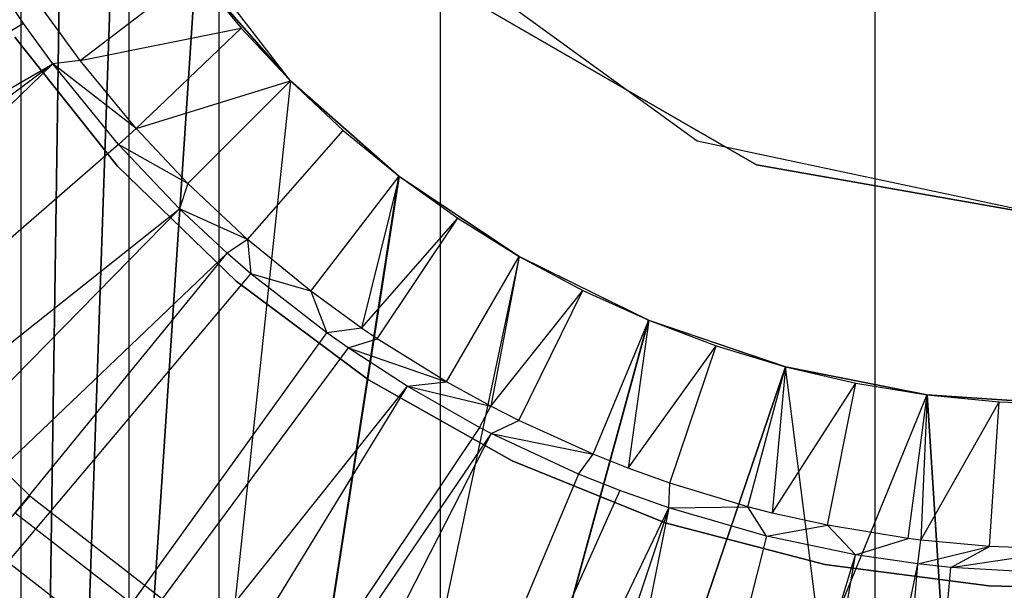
# Model space of a CAD drawing. Extents: x 0.1 to 20.1, y -10 to 10.
# Tile 43 of 127: x 9.814 to 10.082, y -0.351 to -0.195. Entities that reach past the tile are written whole.
import ezdxf

# ---------------------------------------------------------------- set-up
doc = ezdxf.new("R2010")
doc.units = 0
doc.header["$LTSCALE"] = 2.54
doc.layers.get('0').update_dxf_attribs({"linetype": 'CONTINUOUS'})

# ---------------------------------------------------------------- blocks, each defined once
blk = doc.blocks.new('DROPS_COLOR_E_STL')
at = {"color": 0}
for p, q in [((9.84395, 0, 47.83996), (9.84395, -0.4, 47.83996)), ((9.84395, 0, 47.83996), (9.84395, -0.4, 47.83996)), ((9.84395, 0, 31.29624), (9.84395, -0.4, 31.29624)), ((9.84395, 0, 31.29624), (9.84395, -0.4, 31.29624)), ((9.86843, 0, 33.10603), (9.86843, -0.8, 33.10603)), ((9.86843, 0, 33.10603), (9.86843, -0.8, 33.10603)), ((9.86843, 0, 46.03017), (9.86843, -0.8, 46.03017)), ((9.86843, 0, 46.03017), (9.86843, -0.8, 46.03017)), ((9.92857, 0, 47.56589), (9.92857, -0.4, 47.56589)), ((9.92857, 0, 47.56589), (9.92857, -0.4, 47.56589)), ((9.92857, 0, 31.57031), (9.92857, -0.4, 31.57031)), ((9.92857, 0, 31.57031), (9.92857, -0.4, 31.57031)), ((10.04663, 0, 47.30448), (10.04663, -0.4, 47.30448)), ((10.04663, 0, 47.30448), (10.04663, -0.4, 47.30448)), ((10.04663, 0, 31.83172), (10.04663, -0.4, 31.83172)), ((10.04663, 0, 31.83172), (10.04663, -0.4, 31.83172)), ((9.81464, -0.09258, 18.50249), (9.81464, -0.9, 18.50249)), ((9.81464, -0.09258, 18.50249), (9.81464, -0.9, 18.50249)), ((9.82589, -0.12192, 26.4829), (9.81464, -0.9, 26.48211)), ((9.82589, -0.12192, 26.4829), (9.81464, -0.9, 26.48211)), ((9.82596, -0.12208, 18.5017), (9.81464, -0.9, 18.50249)), ((9.82596, -0.12208, 18.5017), (9.81464, -0.9, 18.50249)), ((9.84019, -0.15, 26.48386), (9.81464, -0.9, 26.48211)), ((9.84019, -0.15, 26.48386), (9.81464, -0.9, 26.48211)), ((9.81464, -0.9, 18.50249), (9.84019, -0.15, 18.50075)), ((9.81464, -0.9, 18.50249), (9.84019, -0.15, 18.50075)), ((9.88787, -0.21213, 18.49793), (9.84019, -0.15, 26.48386)), ((9.88787, -0.21213, 18.49793), (9.84019, -0.15, 26.48386)), ((9.91421, -0.16728, 165.94962), (9.99832, -0.22839, 165.94962)), ((9.91421, -0.16728, 47.60336), (9.99832, -0.22839, 47.60336)), ((9.91421, -0.16728, 165.94962), (9.99832, -0.22839, 165.94962)), ((9.91421, -0.16728, 47.60336), (9.99832, -0.22839, 47.60336)), ((9.86194, -0.18256, 18.49939), (9.81464, -0.9, 18.50249)), ((9.86194, -0.18256, 18.49939), (9.81464, -0.9, 18.50249)), ((9.86209, -0.18275, 26.48522), (9.81464, -0.9, 26.48211)), ((9.86209, -0.18275, 26.48522), (9.81464, -0.9, 26.48211)), ((9.83074, -0.20661, 15.46723), (9.86199, -0.18263, 15.43964)), ((9.83074, -0.20661, 15.46723), (9.86199, -0.18263, 15.43964)), ((9.86194, -0.18256, 18.49939), (9.88787, -0.21213, 18.49793)), ((9.86194, -0.18256, 18.49939), (9.88787, -0.21213, 18.49793)), ((9.86199, -0.18263, 14.06615), (9.88787, -0.21213, 14.06615)), ((9.86199, -0.18263, 14.06615), (9.87445, -0.1978, 15.43964)), ((9.86199, -0.18263, 14.06615), (9.88787, -0.21213, 14.06615)), ((9.86199, -0.18263, 15.43964), (9.87445, -0.1978, 15.43964)), ((9.86199, -0.18263, 14.06615), (9.87445, -0.1978, 15.43964)), ((9.86199, -0.18263, 15.43964), (9.87445, -0.1978, 15.43964)), ((9.88787, -0.21213, 26.48667), (9.86209, -0.18275, 26.48522)), ((9.86209, -0.18275, 26.48522), (9.88787, -0.21213, 18.49793)), ((9.88787, -0.21213, 26.48667), (9.86209, -0.18275, 26.48522)), ((9.86209, -0.18275, 26.48522), (9.88787, -0.21213, 18.49793)), ((9.81534, -0.19649, 15.46608), (9.80838, -0.186, 15.46608)), ((9.9393, -0.19151, 14.14962), (10.01449, -0.23492, 14.14962)), ((10.01449, -0.23492, 31.41992), (9.9393, -0.19151, 31.41992)), ((9.9393, -0.19151, 14.14962), (10.01449, -0.23492, 14.14962)), ((10.01449, -0.23492, 31.41992), (9.9393, -0.19151, 31.41992)), ((9.83074, -0.20661, 15.46723), (9.82069, -0.1928, 15.46723)), ((9.81534, -0.19649, 15.46608), (9.35385, -0.4759, 14.69615)), ((9.81534, -0.19649, 15.46608), (9.35385, -0.4759, 14.69615)), ((9.82328, -0.20752, 15.46608), (9.81534, -0.19649, 15.46608)), ((9.83074, -0.20661, 15.46723), (9.87445, -0.1978, 15.43964)), ((9.83074, -0.20661, 15.46723), (9.87445, -0.1978, 15.43964)), ((9.87445, -0.1978, 15.43964), (9.84596, -0.22506, 15.46723)), ((9.87445, -0.1978, 15.43964), (9.84596, -0.22506, 15.46723)), ((9.87445, -0.1978, 15.43964), (9.88787, -0.21213, 14.06615)), ((9.87445, -0.1978, 15.43964), (9.88787, -0.21213, 14.06615)), ((9.87445, -0.1978, 15.43964), (9.88787, -0.21213, 15.43964)), ((9.87445, -0.1978, 15.43964), (9.88787, -0.21213, 15.43964)), ((9.8409, -0.23531, 29.5168), (9.81294, -0.20024, 29.5168)), ((9.81294, -0.20024, 26.5168), (9.8409, -0.23531, 26.5168)), ((9.81294, -0.20024, 26.5168), (9.8409, -0.23531, 26.5168)), ((9.8409, -0.23531, 29.5168), (9.81294, -0.20024, 29.5168)), ((9.8409, -0.23531, 18.47915), (9.81294, -0.20024, 18.47915)), ((9.81294, -0.20024, 15.47915), (9.8409, -0.23531, 15.47915)), ((9.81294, -0.20024, 15.47915), (9.8409, -0.23531, 15.47915)), ((9.8409, -0.23531, 18.47915), (9.81294, -0.20024, 18.47915)), ((9.35385, -0.4759, 14.69615), (9.82328, -0.20752, 15.46608)), ((9.35385, -0.4759, 14.69615), (9.82328, -0.20752, 15.46608)), ((9.82328, -0.20752, 15.46608), (9.39198, -0.53097, 14.69615)), ((9.82328, -0.20752, 15.46608), (9.39198, -0.53097, 14.69615)), ((9.82328, -0.20752, 15.46608), (9.43416, -0.583, 14.69615)), ((9.82328, -0.20752, 15.46608), (9.43416, -0.583, 14.69615)), ((9.83074, -0.20661, 15.46723), (9.82328, -0.20752, 15.46608)), ((9.8411, -0.22936, 15.46608), (9.82328, -0.20752, 15.46608)), ((9.84596, -0.22506, 15.46723), (9.82328, -0.20752, 15.46608)), ((9.8411, -0.22936, 15.46608), (9.82328, -0.20752, 15.46608)), ((9.84596, -0.22506, 15.46723), (9.82328, -0.20752, 15.46608)), ((9.84596, -0.22506, 15.46723), (9.83074, -0.20661, 15.46723)), ((9.84596, -0.22506, 15.46723), (9.83074, -0.20661, 15.46723)), ((9.88787, -0.21213, 26.48667), (9.81464, -0.9, 26.48211)), ((9.88787, -0.21213, 26.48667), (9.81464, -0.9, 26.48211)), ((9.88787, -0.21213, 18.49793), (9.81464, -0.9, 18.50249)), ((9.88787, -0.21213, 18.49793), (9.81464, -0.9, 18.50249)), ((9.84596, -0.22506, 15.46723), (9.88787, -0.21213, 15.43964)), ((9.84596, -0.22506, 15.46723), (9.88787, -0.21213, 15.43964)), ((9.86001, -0.23999, 15.46723), (9.88787, -0.21213, 15.43964)), ((9.86001, -0.23999, 15.46723), (9.88787, -0.21213, 15.43964)), ((9.88787, -0.21213, 14.06615), (9.91737, -0.23801, 14.06615)), ((9.88787, -0.21213, 14.06615), (9.9022, -0.22555, 15.43964)), ((9.88787, -0.21213, 14.06615), (9.91737, -0.23801, 14.06615)), ((9.88787, -0.21213, 15.43964), (9.88787, -0.21213, 14.06615)), ((9.88787, -0.21213, 15.43964), (9.88787, -0.21213, 14.06615)), ((9.88787, -0.21213, 15.43964), (9.9022, -0.22555, 15.43964)), ((9.88787, -0.21213, 14.06615), (9.9022, -0.22555, 15.43964)), ((9.88787, -0.21213, 15.43964), (9.9022, -0.22555, 15.43964)), ((9.91742, -0.23805, 26.48813), (9.88787, -0.21213, 26.48667)), ((9.88787, -0.21213, 18.49793), (9.91725, -0.23791, 18.49648)), ((9.88787, -0.21213, 26.48667), (9.88787, -0.21213, 18.49793)), ((9.91742, -0.23805, 26.48813), (9.88787, -0.21213, 26.48667)), ((9.88787, -0.21213, 18.49793), (9.91725, -0.23791, 18.49648)), ((9.88787, -0.21213, 26.48667), (9.88787, -0.21213, 18.49793)), ((9.84596, -0.22506, 15.46723), (9.8411, -0.22936, 15.46608)), ((9.84596, -0.22506, 15.46723), (9.8411, -0.22936, 15.46608)), ((9.86001, -0.23999, 15.46723), (9.84596, -0.22506, 15.46723)), ((9.86001, -0.23999, 15.46723), (9.84596, -0.22506, 15.46723)), ((9.87622, -0.25517, 15.46723), (9.9022, -0.22555, 15.43964)), ((9.87622, -0.25517, 15.46723), (9.9022, -0.22555, 15.43964)), ((9.9022, -0.22555, 15.43964), (9.91737, -0.23801, 14.06615)), ((9.9022, -0.22555, 15.43964), (9.91737, -0.23801, 14.06615)), ((9.9022, -0.22555, 15.43964), (9.91737, -0.23801, 15.43964)), ((9.9022, -0.22555, 15.43964), (9.91737, -0.23801, 15.43964)), ((9.8411, -0.22936, 15.46608), (9.43416, -0.583, 14.69615)), ((9.8411, -0.22936, 15.46608), (9.43416, -0.583, 14.69615)), ((9.85775, -0.24688, 15.46608), (9.8411, -0.22936, 15.46608)), ((9.86001, -0.23999, 15.46723), (9.8411, -0.22936, 15.46608)), ((9.85775, -0.24688, 15.46608), (9.8411, -0.22936, 15.46608)), ((9.86001, -0.23999, 15.46723), (9.8411, -0.22936, 15.46608)), ((9.99832, -0.22839, 165.94962), (10.1, -0.25, 165.94962)), ((9.99832, -0.22839, 47.60336), (9.99832, -0.22839, 165.94962)), ((9.99832, -0.22839, 47.60336), (10.1, -0.25, 47.60336)), ((9.99832, -0.22839, 165.94962), (10.1, -0.25, 165.94962)), ((9.99832, -0.22839, 47.60336), (9.99832, -0.22839, 165.94962)), ((9.99832, -0.22839, 47.60336), (10.1, -0.25, 47.60336)), ((9.87312, -0.26651, 29.5168), (9.8409, -0.23531, 29.5168)), ((9.8409, -0.23531, 26.5168), (9.87312, -0.26651, 26.5168)), ((9.8409, -0.23531, 26.5168), (9.87312, -0.26651, 26.5168)), ((9.8409, -0.23531, 26.5168), (9.8409, -0.23531, 29.5168)), ((9.87312, -0.26651, 29.5168), (9.8409, -0.23531, 29.5168)), ((9.8409, -0.23531, 26.5168), (9.8409, -0.23531, 29.5168)), ((9.87312, -0.26651, 18.47915), (9.8409, -0.23531, 18.47915)), ((9.8409, -0.23531, 15.47915), (9.87312, -0.26651, 15.47915)), ((9.8409, -0.23531, 15.47915), (9.87312, -0.26651, 15.47915)), ((9.8409, -0.23531, 15.47915), (9.8409, -0.23531, 18.47915)), ((9.87312, -0.26651, 18.47915), (9.8409, -0.23531, 18.47915)), ((9.8409, -0.23531, 15.47915), (9.8409, -0.23531, 18.47915)), ((10.01449, -0.23492, 14.14962), (10.01449, -0.23492, 31.41992)), ((10.01449, -0.23492, 14.14962), (10.1, -0.25, 14.14962)), ((10.1, -0.25, 31.41992), (10.01449, -0.23492, 31.41992)), ((10.01449, -0.23492, 14.14962), (10.01449, -0.23492, 31.41992)), ((10.01449, -0.23492, 14.14962), (10.1, -0.25, 14.14962)), ((10.1, -0.25, 31.41992), (10.01449, -0.23492, 31.41992)), ((9.91725, -0.23791, 18.49648), (9.81464, -0.9, 18.50249)), ((9.91725, -0.23791, 18.49648), (9.81464, -0.9, 18.50249)), ((9.91742, -0.23805, 26.48813), (9.81464, -0.9, 26.48211)), ((9.91742, -0.23805, 26.48813), (9.81464, -0.9, 26.48211)), ((9.89339, -0.26926, 15.46723), (9.91737, -0.23801, 15.43964)), ((9.89339, -0.26926, 15.46723), (9.91737, -0.23801, 15.43964)), ((9.91737, -0.23801, 15.43964), (9.9072, -0.27931, 15.46723)), ((9.91737, -0.23801, 15.43964), (9.9072, -0.27931, 15.46723)), ((9.91725, -0.23791, 18.49648), (9.95, -0.25981, 18.49511)), ((9.91742, -0.23805, 26.48813), (9.91725, -0.23791, 18.49648)), ((9.91725, -0.23791, 18.49648), (9.95, -0.25981, 18.49511)), ((9.91742, -0.23805, 26.48813), (9.91725, -0.23791, 18.49648)), ((9.91737, -0.23801, 14.06615), (9.95, -0.25981, 14.06615)), ((9.91737, -0.23801, 14.06615), (9.93333, -0.24944, 15.43964)), ((9.91737, -0.23801, 14.06615), (9.95, -0.25981, 14.06615)), ((9.91737, -0.23801, 15.43964), (9.91737, -0.23801, 14.06615)), ((9.91737, -0.23801, 15.43964), (9.91737, -0.23801, 14.06615)), ((9.91737, -0.23801, 15.43964), (9.93333, -0.24944, 15.43964)), ((9.91737, -0.23801, 14.06615), (9.93333, -0.24944, 15.43964)), ((9.91737, -0.23801, 15.43964), (9.93333, -0.24944, 15.43964)), ((9.95, -0.25981, 26.48949), (9.91742, -0.23805, 26.48813)), ((9.95, -0.25981, 26.48949), (9.91742, -0.23805, 26.48813)), ((9.86001, -0.23999, 15.46723), (9.85775, -0.24688, 15.46608)), ((9.86001, -0.23999, 15.46723), (9.85775, -0.24688, 15.46608)), ((9.87622, -0.25517, 15.46723), (9.86001, -0.23999, 15.46723)), ((9.87622, -0.25517, 15.46723), (9.86001, -0.23999, 15.46723)), ((9.43416, -0.583, 14.69615), (9.85775, -0.24688, 15.46608)), ((9.43416, -0.583, 14.69615), (9.85775, -0.24688, 15.46608)), ((9.48016, -0.63168, 14.69615), (9.85775, -0.24688, 15.46608)), ((9.48016, -0.63168, 14.69615), (9.85775, -0.24688, 15.46608)), ((9.87063, -0.2589, 15.46608), (9.85775, -0.24688, 15.46608)), ((9.87622, -0.25517, 15.46723), (9.85775, -0.24688, 15.46608)), ((9.87063, -0.2589, 15.46608), (9.85775, -0.24688, 15.46608)), ((9.87622, -0.25517, 15.46723), (9.85775, -0.24688, 15.46608)), ((9.9072, -0.27931, 15.46723), (9.93333, -0.24944, 15.43964)), ((9.9072, -0.27931, 15.46723), (9.93333, -0.24944, 15.43964)), ((9.91144, -0.28219, 15.46723), (9.93333, -0.24944, 15.43964)), ((9.91144, -0.28219, 15.46723), (9.93333, -0.24944, 15.43964)), ((9.93333, -0.24944, 15.43964), (9.95, -0.25981, 14.06615)), ((9.93333, -0.24944, 15.43964), (9.95, -0.25981, 14.06615)), ((9.93333, -0.24944, 15.43964), (9.95, -0.25981, 15.43964)), ((9.93333, -0.24944, 15.43964), (9.95, -0.25981, 15.43964)), ((9.87622, -0.25517, 15.46723), (9.87063, -0.2589, 15.46608)), ((9.89339, -0.26926, 15.46723), (9.87622, -0.25517, 15.46723)), ((9.87622, -0.25517, 15.46723), (9.87711, -0.2645, 15.46608)), ((9.89339, -0.26926, 15.46723), (9.87622, -0.25517, 15.46723)), ((9.48016, -0.63168, 14.69615), (9.87063, -0.2589, 15.46608)), ((9.48016, -0.63168, 14.69615), (9.87063, -0.2589, 15.46608)), ((9.52971, -0.67675, 14.69615), (9.87063, -0.2589, 15.46608)), ((9.52971, -0.67675, 14.69615), (9.87063, -0.2589, 15.46608)), ((9.87711, -0.2645, 15.46608), (9.87063, -0.2589, 15.46608)), ((9.95, -0.25981, 26.48949), (9.81464, -0.9, 26.48211)), ((9.95, -0.25981, 26.48949), (9.81464, -0.9, 26.48211)), ((9.95, -0.25981, 18.49511), (9.81464, -0.9, 18.50249)), ((9.95, -0.25981, 18.49511), (9.81464, -0.9, 18.50249)), ((9.9303, -0.29392, 15.46723), (9.95, -0.25981, 15.43964)), ((9.9303, -0.29392, 15.46723), (9.95, -0.25981, 15.43964)), ((9.95, -0.25981, 15.43964), (9.94228, -0.30052, 15.46723)), ((9.95, -0.25981, 15.43964), (9.94228, -0.30052, 15.46723)), ((9.95, -0.25981, 14.06615), (9.98519, -0.27716, 14.06615)), ((9.95, -0.25981, 14.06615), (9.96731, -0.26906, 15.43964)), ((9.95, -0.25981, 14.06615), (9.98519, -0.27716, 14.06615)), ((9.95, -0.25981, 15.43964), (9.95, -0.25981, 14.06615)), ((9.95, -0.25981, 15.43964), (9.95, -0.25981, 14.06615)), ((9.95, -0.25981, 15.43964), (9.96731, -0.26906, 15.43964)), ((9.95, -0.25981, 14.06615), (9.96731, -0.26906, 15.43964)), ((9.95, -0.25981, 15.43964), (9.96731, -0.26906, 15.43964)), ((9.98505, -0.27711, 26.49065), (9.95, -0.25981, 26.48949)), ((9.95, -0.25981, 18.49511), (9.98521, -0.27717, 18.49395)), ((9.95, -0.25981, 26.48949), (9.95, -0.25981, 18.49511)), ((9.95, -0.25981, 26.48949), (9.95, -0.25981, 18.49511)), ((9.98505, -0.27711, 26.49065), (9.95, -0.25981, 26.48949)), ((9.95, -0.25981, 18.49511), (9.98521, -0.27717, 18.49395)), ((9.52971, -0.67675, 14.69615), (9.87711, -0.2645, 15.46608)), ((9.52971, -0.67675, 14.69615), (9.87711, -0.2645, 15.46608)), ((9.89775, -0.2806, 15.46608), (9.87711, -0.2645, 15.46608)), ((9.89339, -0.26926, 15.46723), (9.87711, -0.2645, 15.46608)), ((9.89775, -0.2806, 15.46608), (9.87711, -0.2645, 15.46608)), ((9.89339, -0.26926, 15.46723), (9.87711, -0.2645, 15.46608)), ((9.90906, -0.29333, 29.5168), (9.87312, -0.26651, 29.5168)), ((9.87312, -0.26651, 26.5168), (9.90906, -0.29333, 26.5168)), ((9.87312, -0.26651, 26.5168), (9.90906, -0.29333, 26.5168)), ((9.87312, -0.26651, 26.5168), (9.87312, -0.26651, 29.5168)), ((9.90906, -0.29333, 29.5168), (9.87312, -0.26651, 29.5168)), ((9.87312, -0.26651, 26.5168), (9.87312, -0.26651, 29.5168)), ((9.90906, -0.29333, 18.47915), (9.87312, -0.26651, 18.47915)), ((9.87312, -0.26651, 15.47915), (9.90906, -0.29333, 15.47915)), ((9.87312, -0.26651, 15.47915), (9.90906, -0.29333, 15.47915)), ((9.87312, -0.26651, 15.47915), (9.87312, -0.26651, 18.47915)), ((9.90906, -0.29333, 18.47915), (9.87312, -0.26651, 18.47915)), ((9.87312, -0.26651, 15.47915), (9.87312, -0.26651, 18.47915)), ((9.9072, -0.27931, 15.46723), (9.89339, -0.26926, 15.46723)), ((9.89339, -0.26926, 15.46723), (9.89775, -0.2806, 15.46608)), ((9.89339, -0.26926, 15.46723), (9.89775, -0.2806, 15.46608)), ((9.9072, -0.27931, 15.46723), (9.89339, -0.26926, 15.46723)), ((9.94228, -0.30052, 15.46723), (9.96731, -0.26906, 15.43964)), ((9.94228, -0.30052, 15.46723), (9.96731, -0.26906, 15.43964)), ((9.94989, -0.30439, 15.46723), (9.96731, -0.26906, 15.43964)), ((9.94989, -0.30439, 15.46723), (9.96731, -0.26906, 15.43964)), ((9.96731, -0.26906, 15.43964), (9.98519, -0.27716, 14.06615)), ((9.96731, -0.26906, 15.43964), (9.98519, -0.27716, 14.06615)), ((9.96731, -0.26906, 15.43964), (9.98519, -0.27716, 15.43964)), ((9.96731, -0.26906, 15.43964), (9.98519, -0.27716, 15.43964)), ((9.98505, -0.27711, 26.49065), (9.81464, -0.9, 26.48211)), ((9.98505, -0.27711, 26.49065), (9.81464, -0.9, 26.48211)), ((9.81464, -0.9, 18.50249), (9.98521, -0.27717, 18.49395)), ((9.81464, -0.9, 18.50249), (9.98521, -0.27717, 18.49395)), ((9.97012, -0.31356, 15.46723), (9.98519, -0.27716, 15.43964)), ((9.97012, -0.31356, 15.46723), (9.98519, -0.27716, 15.43964)), ((9.98519, -0.27716, 15.43964), (9.97965, -0.31734, 15.46723)), ((9.98519, -0.27716, 15.43964), (9.97965, -0.31734, 15.46723)), ((10.02235, -0.28978, 26.49155), (9.98505, -0.27711, 26.49065)), ((9.98505, -0.27711, 26.49065), (9.98521, -0.27717, 18.49395)), ((9.98505, -0.27711, 26.49065), (9.98521, -0.27717, 18.49395)), ((10.02235, -0.28978, 26.49155), (9.98505, -0.27711, 26.49065)), ((9.98519, -0.27716, 14.06615), (10.02235, -0.28978, 14.06615)), ((9.98519, -0.27716, 14.06615), (10.00357, -0.28408, 15.43964)), ((9.98519, -0.27716, 14.06615), (10.02235, -0.28978, 14.06615)), ((9.98519, -0.27716, 15.43964), (9.98519, -0.27716, 14.06615)), ((9.98519, -0.27716, 15.43964), (9.98519, -0.27716, 14.06615)), ((9.98519, -0.27716, 15.43964), (10.00357, -0.28408, 15.43964)), ((9.98519, -0.27716, 14.06615), (10.00357, -0.28408, 15.43964)), ((9.98519, -0.27716, 15.43964), (10.00357, -0.28408, 15.43964)), ((9.98521, -0.27717, 18.49395), (10.02235, -0.28978, 18.49306)), ((9.98521, -0.27717, 18.49395), (10.02235, -0.28978, 18.49306)), ((9.58252, -0.71794, 14.69615), (9.89775, -0.2806, 15.46608)), ((9.58252, -0.71794, 14.69615), (9.89775, -0.2806, 15.46608)), ((9.9072, -0.27931, 15.46723), (9.89775, -0.2806, 15.46608)), ((9.90351, -0.28466, 15.46608), (9.89775, -0.2806, 15.46608)), ((9.91144, -0.28219, 15.46723), (9.9072, -0.27931, 15.46723)), ((9.90351, -0.28466, 15.46608), (9.91144, -0.28219, 15.46723)), ((9.9303, -0.29392, 15.46723), (9.91144, -0.28219, 15.46723)), ((9.9303, -0.29392, 15.46723), (9.91144, -0.28219, 15.46723)), ((9.90351, -0.28466, 15.46608), (9.58252, -0.71794, 14.69615)), ((9.90351, -0.28466, 15.46608), (9.58252, -0.71794, 14.69615)), ((9.91955, -0.29509, 15.46608), (9.90351, -0.28466, 15.46608)), ((9.90351, -0.28466, 15.46608), (9.9303, -0.29392, 15.46723)), ((9.90351, -0.28466, 15.46608), (9.9303, -0.29392, 15.46723)), ((9.91955, -0.29509, 15.46608), (9.90351, -0.28466, 15.46608)), ((9.97965, -0.31734, 15.46723), (10.00357, -0.28408, 15.43964)), ((9.97965, -0.31734, 15.46723), (10.00357, -0.28408, 15.43964)), ((9.99091, -0.32138, 15.46723), (10.00357, -0.28408, 15.43964)), ((9.99091, -0.32138, 15.46723), (10.00357, -0.28408, 15.43964)), ((10.00357, -0.28408, 15.43964), (10.02235, -0.28978, 14.06615)), ((10.00357, -0.28408, 15.43964), (10.02235, -0.28978, 14.06615)), ((10.00357, -0.28408, 15.43964), (10.02235, -0.28978, 15.43964)), ((10.00357, -0.28408, 15.43964), (10.02235, -0.28978, 15.43964)), ((10.02235, -0.28978, 26.49155), (9.81464, -0.9, 26.48211)), ((10.02235, -0.28978, 26.49155), (9.81464, -0.9, 26.48211)), ((9.81464, -0.9, 18.50249), (10.02235, -0.28978, 18.49306)), ((9.81464, -0.9, 18.50249), (10.02235, -0.28978, 18.49306)), ((10.01216, -0.32783, 15.46723), (10.02235, -0.28978, 15.43964)), ((10.01216, -0.32783, 15.46723), (10.02235, -0.28978, 15.43964)), ((10.02235, -0.28978, 15.43964), (10.01878, -0.32953, 15.46723)), ((10.02235, -0.28978, 15.43964), (10.01878, -0.32953, 15.46723)), ((10.02235, -0.28978, 14.06615), (10.06084, -0.29743, 14.06615)), ((10.02235, -0.28978, 14.06615), (10.04147, -0.29424, 15.43964)), ((10.02235, -0.28978, 14.06615), (10.06084, -0.29743, 14.06615)), ((10.02235, -0.28978, 15.43964), (10.02235, -0.28978, 14.06615)), ((10.02235, -0.28978, 15.43964), (10.02235, -0.28978, 14.06615)), ((10.02235, -0.28978, 15.43964), (10.04147, -0.29424, 15.43964)), ((10.02235, -0.28978, 14.06615), (10.04147, -0.29424, 15.43964)), ((10.02235, -0.28978, 15.43964), (10.04147, -0.29424, 15.43964)), ((10.06074, -0.29742, 26.49211), (10.02235, -0.28978, 26.49155)), ((10.1, -0.9, 18.4923), (10.02235, -0.28978, 18.49306)), ((10.02235, -0.28978, 18.49306), (10.06086, -0.29744, 18.49249)), ((10.1, -0.9, 18.4923), (10.02235, -0.28978, 18.49306)), ((10.02235, -0.28978, 26.49155), (10.02235, -0.28978, 18.49306)), ((10.02235, -0.28978, 26.49155), (10.02235, -0.28978, 18.49306)), ((10.06074, -0.29742, 26.49211), (10.02235, -0.28978, 26.49155)), ((10.02235, -0.28978, 18.49306), (10.06086, -0.29744, 18.49249)), ((9.78307, -0.29175, 164.39279), (9.81709, -0.32485, 164.39279)), ((9.78307, -0.29175, 164.41821), (9.81709, -0.32485, 164.41821)), ((9.78307, -0.29175, 164.39279), (9.81709, -0.32485, 164.39279)), ((9.78307, -0.29175, 164.41821), (9.81709, -0.32485, 164.41821)), ((9.94814, -0.31534, 29.5168), (9.90906, -0.29333, 29.5168)), ((9.90906, -0.29333, 26.5168), (9.94814, -0.31534, 26.5168)), ((9.90906, -0.29333, 26.5168), (9.94814, -0.31534, 26.5168)), ((9.90906, -0.29333, 26.5168), (9.90906, -0.29333, 29.5168)), ((9.94814, -0.31534, 29.5168), (9.90906, -0.29333, 29.5168)), ((9.90906, -0.29333, 26.5168), (9.90906, -0.29333, 29.5168)), ((9.94814, -0.31534, 18.47915), (9.90906, -0.29333, 18.47915)), ((9.90906, -0.29333, 15.47915), (9.94814, -0.31534, 15.47915)), ((9.90906, -0.29333, 15.47915), (9.94814, -0.31534, 15.47915)), ((9.90906, -0.29333, 15.47915), (9.90906, -0.29333, 18.47915)), ((9.94814, -0.31534, 18.47915), (9.90906, -0.29333, 18.47915)), ((9.90906, -0.29333, 15.47915), (9.90906, -0.29333, 18.47915)), ((9.91955, -0.29509, 15.46608), (9.9303, -0.29392, 15.46723)), ((9.94228, -0.30052, 15.46723), (9.9303, -0.29392, 15.46723)), ((10.01878, -0.32953, 15.46723), (10.04147, -0.29424, 15.43964)), ((10.01878, -0.32953, 15.46723), (10.04147, -0.29424, 15.43964)), ((10.03379, -0.33287, 15.46723), (10.04147, -0.29424, 15.43964)), ((10.03379, -0.33287, 15.46723), (10.04147, -0.29424, 15.43964)), ((10.04147, -0.29424, 15.43964), (10.06084, -0.29743, 14.06615)), ((10.04147, -0.29424, 15.43964), (10.06084, -0.29743, 14.06615)), ((10.04147, -0.29424, 15.43964), (10.06084, -0.29743, 15.43964)), ((10.04147, -0.29424, 15.43964), (10.06084, -0.29743, 15.43964)), ((9.91955, -0.29509, 15.46608), (9.58252, -0.71794, 14.69615)), ((9.91955, -0.29509, 15.46608), (9.58252, -0.71794, 14.69615)), ((9.91955, -0.29509, 15.46608), (9.6383, -0.75502, 14.69615)), ((9.91955, -0.29509, 15.46608), (9.6383, -0.75502, 14.69615)), ((9.93926, -0.30627, 15.46608), (9.91955, -0.29509, 15.46608)), ((9.91955, -0.29509, 15.46608), (9.94228, -0.30052, 15.46723)), ((9.93926, -0.30627, 15.46608), (9.91955, -0.29509, 15.46608)), ((10.06074, -0.29742, 26.49211), (9.81464, -0.9, 26.48211)), ((10.06074, -0.29742, 26.49211), (9.81464, -0.9, 26.48211)), ((10.0557, -0.33649, 15.46723), (10.06084, -0.29743, 15.43964)), ((10.0557, -0.33649, 15.46723), (10.06084, -0.29743, 15.43964)), ((10.06084, -0.29743, 15.43964), (10.05909, -0.33692, 15.46723)), ((10.06084, -0.29743, 15.43964), (10.05909, -0.33692, 15.46723)), ((10.05909, -0.33692, 15.46723), (10.08038, -0.29936, 15.43964)), ((10.05909, -0.33692, 15.46723), (10.08038, -0.29936, 15.43964)), ((10.1, -0.3, 26.4923), (10.06074, -0.29742, 26.49211)), ((10.06074, -0.29742, 26.49211), (10.1, -0.9, 26.4923)), ((10.06074, -0.29742, 26.49211), (10.1, -0.9, 26.4923)), ((10.06074, -0.29742, 26.49211), (10.06086, -0.29744, 18.49249)), ((10.06074, -0.29742, 26.49211), (10.06086, -0.29744, 18.49249)), ((10.1, -0.3, 26.4923), (10.06074, -0.29742, 26.49211)), ((10.06084, -0.29743, 14.06615), (10.1, -0.3, 14.06615)), ((10.06084, -0.29743, 14.06615), (10.08038, -0.29936, 15.43964)), ((10.06084, -0.29743, 14.06615), (10.1, -0.3, 14.06615)), ((10.06084, -0.29743, 15.43964), (10.06084, -0.29743, 14.06615)), ((10.06084, -0.29743, 15.43964), (10.06084, -0.29743, 14.06615)), ((10.06084, -0.29743, 15.43964), (10.08038, -0.29936, 15.43964)), ((10.06084, -0.29743, 14.06615), (10.08038, -0.29936, 15.43964)), ((10.06084, -0.29743, 15.43964), (10.08038, -0.29936, 15.43964)), ((10.06086, -0.29744, 18.49249), (10.1, -0.9, 18.4923)), ((10.06086, -0.29744, 18.49249), (10.1, -0.3, 18.4923)), ((10.06086, -0.29744, 18.49249), (10.1, -0.9, 18.4923)), ((10.06086, -0.29744, 18.49249), (10.1, -0.3, 18.4923)), ((10.0778, -0.33867, 15.46723), (10.08038, -0.29936, 15.43964)), ((10.0778, -0.33867, 15.46723), (10.08038, -0.29936, 15.43964)), ((10.08038, -0.29936, 15.43964), (10.1, -0.3, 14.06615)), ((10.08038, -0.29936, 15.43964), (10.1, -0.3, 14.06615)), ((10.08038, -0.29936, 15.43964), (10.1, -0.3, 15.43964)), ((10.08038, -0.29936, 15.43964), (10.1, -0.3, 15.43964)), ((9.93926, -0.30627, 15.46608), (9.94228, -0.30052, 15.46723)), ((9.94989, -0.30439, 15.46723), (9.94228, -0.30052, 15.46723)), ((9.94239, -0.30789, 15.46608), (9.94989, -0.30439, 15.46723)), ((9.97012, -0.31356, 15.46723), (9.94989, -0.30439, 15.46723)), ((9.97012, -0.31356, 15.46723), (9.94989, -0.30439, 15.46723)), ((9.93926, -0.30627, 15.46608), (9.6383, -0.75502, 14.69615)), ((9.93926, -0.30627, 15.46608), (9.6383, -0.75502, 14.69615)), ((9.94239, -0.30789, 15.46608), (9.93926, -0.30627, 15.46608)), ((9.94239, -0.30789, 15.46608), (9.6383, -0.75502, 14.69615)), ((9.94239, -0.30789, 15.46608), (9.6383, -0.75502, 14.69615)), ((9.94239, -0.30789, 15.46608), (9.69673, -0.78778, 14.69615)), ((9.94239, -0.30789, 15.46608), (9.69673, -0.78778, 14.69615)), ((9.96612, -0.31893, 15.46608), (9.94239, -0.30789, 15.46608)), ((9.94239, -0.30789, 15.46608), (9.97012, -0.31356, 15.46723)), ((9.94239, -0.30789, 15.46608), (9.97012, -0.31356, 15.46723)), ((9.96612, -0.31893, 15.46608), (9.94239, -0.30789, 15.46608)), ((9.98971, -0.33217, 29.5168), (9.94814, -0.31534, 29.5168)), ((9.94814, -0.31534, 26.5168), (9.98971, -0.33217, 26.5168)), ((9.94814, -0.31534, 26.5168), (9.98971, -0.33217, 26.5168)), ((9.94814, -0.31534, 26.5168), (9.94814, -0.31534, 29.5168)), ((9.98971, -0.33217, 29.5168), (9.94814, -0.31534, 29.5168)), ((9.94814, -0.31534, 26.5168), (9.94814, -0.31534, 29.5168)), ((9.98971, -0.33217, 18.47915), (9.94814, -0.31534, 18.47915)), ((9.94814, -0.31534, 15.47915), (9.98971, -0.33217, 15.47915)), ((9.94814, -0.31534, 15.47915), (9.98971, -0.33217, 15.47915)), ((9.94814, -0.31534, 15.47915), (9.94814, -0.31534, 18.47915)), ((9.98971, -0.33217, 18.47915), (9.94814, -0.31534, 18.47915)), ((9.94814, -0.31534, 15.47915), (9.94814, -0.31534, 18.47915)), ((9.96612, -0.31893, 15.46608), (9.97012, -0.31356, 15.46723)), ((9.97965, -0.31734, 15.46723), (9.97012, -0.31356, 15.46723)), ((9.99091, -0.32138, 15.46723), (9.97965, -0.31734, 15.46723)), ((9.96612, -0.31893, 15.46608), (9.75746, -0.81602, 14.69615)), ((9.96612, -0.31893, 15.46608), (9.75746, -0.81602, 14.69615)), ((9.97735, -0.32341, 15.46608), (9.96612, -0.31893, 15.46608)), ((9.97735, -0.32341, 15.46608), (9.75746, -0.81602, 14.69615)), ((9.97735, -0.32341, 15.46608), (9.75746, -0.81602, 14.69615)), ((9.99063, -0.32814, 15.46608), (9.97735, -0.32341, 15.46608)), ((9.99063, -0.32814, 15.46608), (9.99091, -0.32138, 15.46723)), ((10.01216, -0.32783, 15.46723), (9.99091, -0.32138, 15.46723)), ((10.01216, -0.32783, 15.46723), (9.99091, -0.32138, 15.46723)), ((9.81709, -0.32485, 164.39279), (9.81309, -0.32944, 164.36809)), ((9.81709, -0.32485, 164.39279), (9.81309, -0.32944, 164.36809)), ((9.81309, -0.32944, 164.44291), (9.81709, -0.32485, 164.41821)), ((9.81309, -0.32944, 164.44291), (9.81709, -0.32485, 164.41821)), ((9.81709, -0.32485, 164.39279), (9.85454, -0.354, 164.39279)), ((9.81709, -0.32485, 164.41821), (9.81709, -0.32485, 164.39279)), ((9.81709, -0.32485, 164.41821), (9.85454, -0.354, 164.41821)), ((9.81709, -0.32485, 164.39279), (9.85454, -0.354, 164.39279)), ((9.81709, -0.32485, 164.41821), (9.81709, -0.32485, 164.39279)), ((9.81709, -0.32485, 164.41821), (9.85454, -0.354, 164.41821)), ((9.75746, -0.81602, 14.69615), (9.99063, -0.32814, 15.46608)), ((9.75746, -0.81602, 14.69615), (9.99063, -0.32814, 15.46608)), ((9.99063, -0.32814, 15.46608), (9.82016, -0.83959, 14.69615)), ((9.99063, -0.32814, 15.46608), (9.82016, -0.83959, 14.69615)), ((9.99063, -0.32814, 15.46608), (9.88445, -0.85835, 14.69615)), ((9.99063, -0.32814, 15.46608), (9.88445, -0.85835, 14.69615)), ((9.99063, -0.32814, 15.46608), (10.01216, -0.32783, 15.46723)), ((9.99063, -0.32814, 15.46608), (10.01216, -0.32783, 15.46723)), ((10.01722, -0.33584, 15.46608), (9.99063, -0.32814, 15.46608)), ((10.01722, -0.33584, 15.46608), (9.99063, -0.32814, 15.46608)), ((10.01722, -0.33584, 15.46608), (10.01216, -0.32783, 15.46723)), ((10.01878, -0.32953, 15.46723), (10.01216, -0.32783, 15.46723)), ((9.81309, -0.32944, 164.36809), (9.85108, -0.359, 164.36809)), ((9.81309, -0.32944, 164.36809), (9.85108, -0.359, 164.36809)), ((9.81309, -0.32944, 164.44291), (9.85108, -0.359, 164.44291)), ((9.81309, -0.32944, 164.44291), (9.85108, -0.359, 164.44291)), ((10.03379, -0.33287, 15.46723), (10.01878, -0.32953, 15.46723)), ((10.03309, -0.34355, 29.5168), (9.98971, -0.33217, 29.5168)), ((9.98971, -0.33217, 26.5168), (10.03309, -0.34355, 26.5168)), ((9.98971, -0.33217, 26.5168), (10.03309, -0.34355, 26.5168)), ((9.98971, -0.33217, 26.5168), (9.98971, -0.33217, 29.5168)), ((10.03309, -0.34355, 29.5168), (9.98971, -0.33217, 29.5168)), ((9.98971, -0.33217, 26.5168), (9.98971, -0.33217, 29.5168)), ((10.03309, -0.34355, 18.47915), (9.98971, -0.33217, 18.47915)), ((9.98971, -0.33217, 15.47915), (10.03309, -0.34355, 15.47915)), ((9.98971, -0.33217, 15.47915), (10.03309, -0.34355, 15.47915)), ((9.98971, -0.33217, 15.47915), (9.98971, -0.33217, 18.47915)), ((10.03309, -0.34355, 18.47915), (9.98971, -0.33217, 18.47915)), ((9.98971, -0.33217, 15.47915), (9.98971, -0.33217, 18.47915)), ((10.01722, -0.33584, 15.46608), (10.03379, -0.33287, 15.46723)), ((10.04137, -0.34088, 15.46608), (10.03379, -0.33287, 15.46723)), ((10.04137, -0.34088, 15.46608), (10.03379, -0.33287, 15.46723)), ((10.0557, -0.33649, 15.46723), (10.03379, -0.33287, 15.46723)), ((10.0557, -0.33649, 15.46723), (10.03379, -0.33287, 15.46723)), ((10.01722, -0.33584, 15.46608), (9.88445, -0.85835, 14.69615)), ((10.01722, -0.33584, 15.46608), (9.88445, -0.85835, 14.69615)), ((10.04137, -0.34088, 15.46608), (10.01722, -0.33584, 15.46608)), ((10.04137, -0.34088, 15.46608), (10.01722, -0.33584, 15.46608)), ((10.04137, -0.34088, 15.46608), (10.0557, -0.33649, 15.46723)), ((10.05909, -0.33692, 15.46723), (10.0557, -0.33649, 15.46723)), ((10.05831, -0.34336, 15.46608), (10.05909, -0.33692, 15.46723)), ((10.0778, -0.33867, 15.46723), (10.05909, -0.33692, 15.46723)), ((10.0778, -0.33867, 15.46723), (10.05909, -0.33692, 15.46723)), ((9.80533, -0.33835, 164.34557), (9.84434, -0.36871, 164.34557)), ((9.80533, -0.33835, 164.34557), (9.84434, -0.36871, 164.34557)), ((9.80533, -0.33835, 164.46543), (9.84434, -0.36871, 164.46543)), ((9.80533, -0.33835, 164.46543), (9.84434, -0.36871, 164.46543)), ((10.05831, -0.34336, 15.46608), (10.0778, -0.33867, 15.46723)), ((10.06732, -0.34434, 15.46608), (10.0778, -0.33867, 15.46723)), ((10.06732, -0.34434, 15.46608), (10.1, -0.33939, 15.46723)), ((10.06732, -0.34434, 15.46608), (10.1, -0.33939, 15.46723)), ((10.1, -0.33939, 15.46723), (10.0778, -0.33867, 15.46723)), ((10.1, -0.33939, 15.46723), (10.0778, -0.33867, 15.46723)), ((9.88445, -0.85835, 14.69615), (10.04137, -0.34088, 15.46608)), ((9.88445, -0.85835, 14.69615), (10.04137, -0.34088, 15.46608)), ((9.94999, -0.87219, 14.69615), (10.04137, -0.34088, 15.46608)), ((9.94999, -0.87219, 14.69615), (10.04137, -0.34088, 15.46608)), ((10.05831, -0.34336, 15.46608), (10.04137, -0.34088, 15.46608)), ((9.94999, -0.87219, 14.69615), (10.05831, -0.34336, 15.46608)), ((9.94999, -0.87219, 14.69615), (10.05831, -0.34336, 15.46608)), ((10.01638, -0.88104, 14.69615), (10.05831, -0.34336, 15.46608)), ((10.01638, -0.88104, 14.69615), (10.05831, -0.34336, 15.46608)), ((10.01638, -0.88104, 14.69615), (10.06732, -0.34434, 15.46608)), ((10.01638, -0.88104, 14.69615), (10.06732, -0.34434, 15.46608)), ((10.07757, -0.34928, 29.5168), (10.03309, -0.34355, 29.5168)), ((10.03309, -0.34355, 26.5168), (10.07757, -0.34928, 26.5168)), ((10.03309, -0.34355, 26.5168), (10.07757, -0.34928, 26.5168)), ((10.03309, -0.34355, 26.5168), (10.03309, -0.34355, 29.5168)), ((10.07757, -0.34928, 29.5168), (10.03309, -0.34355, 29.5168)), ((10.03309, -0.34355, 26.5168), (10.03309, -0.34355, 29.5168)), ((10.07757, -0.34928, 18.47915), (10.03309, -0.34355, 18.47915)), ((10.03309, -0.34355, 15.47915), (10.07757, -0.34928, 15.47915)), ((10.03309, -0.34355, 15.47915), (10.07757, -0.34928, 15.47915)), ((10.03309, -0.34355, 15.47915), (10.03309, -0.34355, 18.47915)), ((10.07757, -0.34928, 18.47915), (10.03309, -0.34355, 18.47915)), ((10.03309, -0.34355, 15.47915), (10.03309, -0.34355, 18.47915)), ((10.06732, -0.34434, 15.46608), (10.05831, -0.34336, 15.46608)), ((10.09345, -0.34582, 15.46608), (10.06732, -0.34434, 15.46608)), ((10.09345, -0.34582, 15.46608), (10.06732, -0.34434, 15.46608)), ((10.1, -0.35, 29.5168), (10.07757, -0.34928, 29.5168)), ((10.07757, -0.34928, 26.5168), (10.1, -0.35, 26.5168)), ((10.07757, -0.34928, 26.5168), (10.1, -0.35, 26.5168)), ((10.07757, -0.34928, 26.5168), (10.07757, -0.34928, 29.5168)), ((10.1, -0.35, 29.5168), (10.07757, -0.34928, 29.5168)), ((10.07757, -0.34928, 26.5168), (10.07757, -0.34928, 29.5168)), ((10.1, -0.35, 18.47915), (10.07757, -0.34928, 18.47915)), ((10.07757, -0.34928, 15.47915), (10.1, -0.35, 15.47915)), ((10.07757, -0.34928, 15.47915), (10.1, -0.35, 15.47915)), ((10.07757, -0.34928, 15.47915), (10.07757, -0.34928, 18.47915)), ((10.1, -0.35, 18.47915), (10.07757, -0.34928, 18.47915)), ((10.07757, -0.34928, 15.47915), (10.07757, -0.34928, 18.47915))]:
    blk.add_line(p, q, dxfattribs=at)

msp = doc.modelspace()

# ---------------------------------------------------------------- block references
at = {"color": 0}
msp.add_blockref('DROPS_COLOR_E_STL', (0, 0), dxfattribs=at)

doc.saveas('drawing.dxf')
